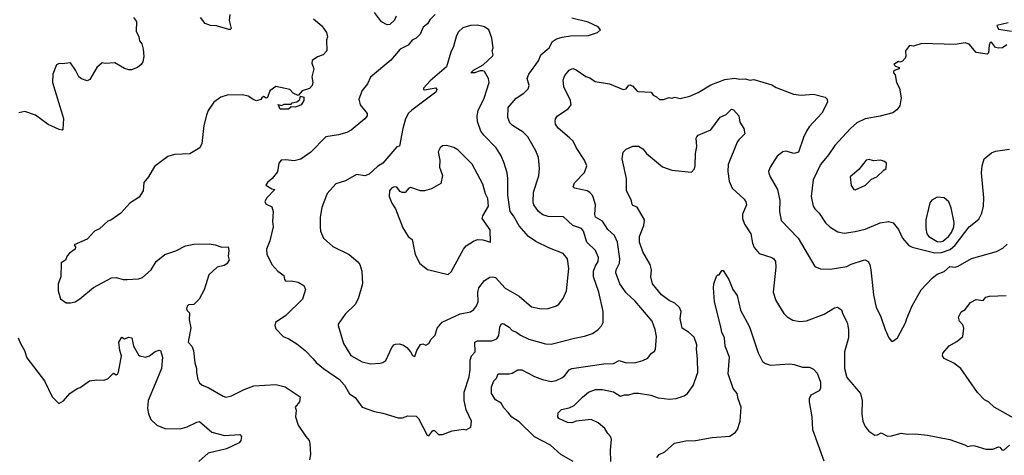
# Model space of a CAD drawing. Extents: x 1933546 to 2138868, y 524910 to 667279.
# Tile 209 of 256: x 2025850 to 2032938, y 603099 to 606239. Entities that reach past the tile are written whole.
import ezdxf

# ---------------------------------------------------------------- set-up
doc = ezdxf.new("R2010")
doc.units = 0

msp = doc.modelspace()

# ---------------------------------------------------------------- linework, layer by layer
at = {"layer": '0CON10XD'}
for points in [[(2026668.8, 606255), (2026691.2, 606225), (2026688.8, 606155), (2026707.5, 606115), (2026713.8, 606085), (2026728.8, 606065), (2026740, 606025), (2026744.1, 605974.1), (2026737.5, 605935), (2026725, 605916.7), (2026697.5, 605895), (2026655, 605876.7), (2026637, 605877), (2026605, 605886.7), (2026535, 605926.7), (2026465, 605922.5), (2026445, 605927.5), (2026406.4, 605893.6), (2026355, 605807.5), (2026335, 605797.5), (2026295, 605812.5), (2026275, 605827.5), (2026253.3, 605875), (2026215, 605927.5), (2026155, 605920), (2026135, 605923.3), (2026115, 605913.3), (2026089.2, 605845), (2026085.8, 605785), (2026166.1, 605526.1), (2026160, 605450), (2026155, 605443.3), (2026135, 605446.2), (2026055, 605484), (2025965, 605550), (2025887.7, 605577.7), (2025845, 605566.2)], [(2027363.3, 606275), (2027358.3, 606231.7), (2027372.5, 606175), (2027365, 606167.5), (2027355, 606168.8), (2027267.5, 606195), (2027225, 606196.9), (2027185, 606210), (2027152.5, 606255)], [(2028840.9, 606275), (2028803.6, 606236.4), (2028785, 606209.2), (2028755.6, 606184.4), (2028732.9, 606135), (2028705.4, 606104.6), (2028675, 606090.8), (2028645.6, 606055), (2028590, 606025), (2028522.1, 605947.9), (2028375.7, 605824.3), (2028354.1, 605775.9), (2028315, 605727.5), (2028292, 605665), (2028302, 605625), (2028351.2, 605561.2), (2028350.9, 605545), (2028335.5, 605525), (2028237.1, 605442.9), (2028205, 605426.5), (2028145, 605408.6), (2028055, 605393.8), (2027947, 605283), (2027875, 605234.2), (2027825, 605220.4), (2027765, 605229.4), (2027733.3, 605225), (2027715.9, 605204.1), (2027707, 605143), (2027667.2, 605092.8), (2027634.2, 605065), (2027622.5, 605045), (2027665, 605020), (2027687.5, 605015), (2027627.9, 604952.1), (2027615.8, 604925), (2027625, 604908), (2027665, 604890), (2027674, 604855), (2027670.8, 604785), (2027676, 604745), (2027652, 604645), (2027626.2, 604585), (2027628.8, 604548.8), (2027665, 604474), (2027708, 604425), (2027752, 604395), (2027755.6, 604365), (2027765, 604353.1), (2027805.6, 604355.6), (2027855, 604345.6), (2027895, 604322), (2027908.6, 604295), (2027886.8, 604223.2), (2027765, 604106.2), (2027692.5, 604055), (2027687.5, 604035), (2027695, 604010), (2027746.7, 603955), (2027787.7, 603937.7), (2027845, 603902), (2027906.2, 603855), (2027963, 603793), (2027985, 603766.7), (2028036.7, 603725), (2028152.5, 603645), (2028187.5, 603605), (2028225, 603542.5), (2028265.7, 603515.7), (2028315.9, 603445.9), (2028405, 603414.2), (2028465, 603402.9), (2028575, 603368), (2028605, 603368.8), (2028645, 603383.3), (2028705, 603380), (2028720, 603365), (2028784, 603245), (2028795, 603240)], [(2028560, 606265), (2028549.5, 606235), (2028515, 606203.8), (2028495, 606202.5), (2028453.8, 606223.8), (2028405, 606290.8)], [(2027965, 606244), (2028024.4, 606194.4), (2028060, 606145), (2028066, 606115), (2028058.3, 606091.7), (2028060.4, 606015), (2028036, 605984), (2027995, 605970.9), (2027955, 605943.8), (2027953.5, 605925), (2027968.6, 605885), (2027952.7, 605827.3), (2027960, 605785), (2027956.2, 605765), (2027937.3, 605742.7), (2027883.3, 605725), (2027855, 605692.5), (2027820, 605710), (2027795, 605736.2), (2027695, 605756.5), (2027650, 605725), (2027633.3, 605676.7), (2027625, 605673.3), (2027605, 605683.8), (2027593.8, 605675), (2027585, 605663.8), (2027555, 605653.8), (2027535, 605660), (2027495, 605686.2), (2027455, 605696), (2027345, 605693.3), (2027299.3, 605680.7), (2027247.5, 605645), (2027206.7, 605585), (2027195, 605550), (2027176.2, 605475), (2027161.2, 605345), (2027146.7, 605315), (2027075, 605272.5), (2026965, 605266.7), (2026916.4, 605253.6), (2026820.5, 605179.5), (2026777.5, 605105), (2026743.3, 605065), (2026738, 605005), (2026711.2, 604958.8), (2026643.3, 604915), (2026577.5, 604845), (2026506.1, 604793.9), (2026483.9, 604786.1), (2026425, 604730), (2026390, 604715), (2026335, 604657.5), (2026243.6, 604616.4), (2026251.7, 604601.7), (2026250, 604585), (2026210, 604555), (2026193, 604537), (2026180, 604505), (2026150, 604485), (2026147.5, 604385), (2026127.5, 604335), (2026127.5, 604285), (2026145, 604227.5), (2026185, 604197.5), (2026215, 604196.7), (2026250, 604205), (2026284.1, 604225.9), (2026381.7, 604308.3), (2026511.3, 604378.7), (2026545, 604380.8), (2026595, 604365.8), (2026625, 604365.8), (2026705, 604371.2), (2026735, 604381.2), (2026796.2, 604435), (2026832, 604495), (2026895, 604545.6), (2026975, 604572.9), (2027045, 604608.6), (2027105, 604620), (2027215, 604621.9), (2027257.5, 604615), (2027305, 604598.1), (2027350.3, 604600.3), (2027356.9, 604575), (2027350, 604535), (2027358, 604505), (2027341.7, 604478.3), (2027322.4, 604467.6), (2027271.2, 604455), (2027211.2, 604398.8), (2027178.8, 604291.2), (2027143.3, 604225), (2027105, 604186.7), (2027065, 604184.2), (2027055, 604173.8), (2027050.9, 604155), (2027055, 604142), (2027072.5, 604125), (2027069.6, 604075), (2027081.7, 604018.3), (2027063.8, 603915), (2027090, 603885), (2027100.8, 603855), (2027110, 603765), (2027122.5, 603725), (2027122, 603695), (2027132, 603645), (2027145, 603620), (2027164.3, 603604.3), (2027207.9, 603587.9), (2027315, 603524), (2027335, 603518), (2027375, 603527.5), (2027466.4, 603573.6), (2027535, 603598.6), (2027695, 603608.1), (2027762.4, 603592.4), (2027870.3, 603520.3), (2027864.4, 603485), (2027833.3, 603445), (2027840, 603425), (2027836, 603375), (2027854, 603315), (2027911.2, 603235), (2027934, 603205), (2027939.2, 603185), (2027943.8, 603105), (2027937, 603067)], [(2028375, 603757.1), (2028445, 603762.5), (2028465, 603768), (2028485, 603783.3), (2028528.8, 603875), (2028543.3, 603895), (2028555, 603898.8), (2028585, 603903.3), (2028612.3, 603892.3), (2028635.9, 603875.9), (2028662.5, 603845), (2028677, 603817), (2028695, 603810), (2028710, 603855), (2028735, 603896.7), (2028753, 603903), (2028775, 603893.8), (2028795.7, 603904.3), (2028813.3, 603935), (2028841.2, 603965), (2028854.5, 604015.5), (2028892.6, 604057.4), (2029021.4, 604118.6), (2029095, 604132.1), (2029120.1, 604149.9), (2029138.5, 604175), (2029149.6, 604205), (2029147.3, 604272.7), (2029155.7, 604305), (2029195, 604358.8), (2029235, 604382.5), (2029255, 604385.7), (2029275, 604379.4), (2029345, 604303.9), (2029444.8, 604244.8), (2029535, 604169.5), (2029605, 604155.6), (2029655, 604157.8), (2029715, 604175.8), (2029732.1, 604187.9), (2029762.1, 604227.9), (2029785.8, 604285), (2029804.3, 604445), (2029792.5, 604515), (2029763.2, 604553.2), (2029665, 604590.6), (2029565, 604640), (2029512, 604675), (2029445, 604752), (2029404.4, 604825), (2029380, 604855), (2029364.6, 604974.6), (2029364.5, 605094.5), (2029358.9, 605135), (2029337.3, 605205), (2029315, 605256.2), (2029279.2, 605315), (2029191.1, 605405), (2029170, 605435), (2029145.5, 605505), (2029143.6, 605546.4), (2029151.5, 605585), (2029193.8, 605673.8), (2029230.6, 605785), (2029225.5, 605815), (2029195, 605864.4), (2029185, 605870.8), (2029165, 605870), (2029123.3, 605855), (2029096.7, 605855), (2029117.1, 605875), (2029186.7, 605913.3), (2029253.8, 605975), (2029258, 605985), (2029251.2, 606015), (2029258.8, 606035), (2029250, 606105), (2029226.7, 606165), (2029196.1, 606186.1), (2029145, 606198), (2029095, 606195.8), (2029041.2, 606178.8), (2029008.7, 606151.3), (2028994.6, 606125.4), (2028973.5, 606045), (2028953.1, 606005), (2028922.3, 605897.7), (2028805, 605798.8), (2028756.2, 605745), (2028757.5, 605735), (2028765, 605732), (2028845, 605746.2), (2028852.5, 605735), (2028846.2, 605715), (2028674, 605586), (2028648.9, 605565), (2028627.1, 605525), (2028607.5, 605455), (2028585, 605327.5), (2028565, 605321.2), (2028465, 605204.3), (2028425, 605179.4), (2028365, 605124.3), (2028335, 605112.5), (2028275, 605123.3), (2028195, 605076.7), (2028125, 605056.2), (2028064, 604985), (2028026, 604885), (2028014.2, 604815), (2028012.9, 604745), (2028016.4, 604713.6), (2028038, 604665), (2028105, 604604.2), (2028221.2, 604545), (2028284.4, 604494.4), (2028299.2, 604475), (2028314.3, 604425), (2028317.5, 604335), (2028287.5, 604227.5), (2028264, 604185), (2028194, 604115), (2028143.8, 604045), (2028142, 604035), (2028181.1, 603905), (2028235, 603818.9), (2028315, 603772.5), (2028375, 603757.1)], [(2028795, 603240), (2028825, 603278), (2028836.8, 603276.8), (2028865, 603250), (2028895, 603250), (2028963.9, 603276.1), (2029045, 603286.2), (2029065, 603283.3), (2029098.3, 603301.7), (2029102, 603345), (2029063.9, 603426.1), (2029050, 603495), (2029049.2, 603555), (2029085.6, 603665), (2029092.4, 603717.6), (2029091.8, 603785), (2029103.3, 603815), (2029129.6, 603845), (2029125.7, 603914.3), (2029145, 603923.1), (2029250, 603925), (2029285, 603939.2), (2029298.6, 603961.4), (2029307, 604023), (2029316.7, 604045), (2029325, 604050), (2029335, 604046), (2029372.8, 604022.8), (2029395, 603999.4), (2029427.1, 603987.1), (2029456.2, 603965), (2029516.2, 603935), (2029635, 603902.2), (2029675, 603900.5), (2029845, 603943.3), (2029915, 603956.5), (2029972.4, 603977.6), (2030014.4, 604005.6), (2030039.1, 604030.9), (2030050, 604055), (2030050.6, 604135), (2030019.5, 604275), (2029980.8, 604385), (2029981.8, 604425), (2029994.6, 604465), (2030014.5, 604495), (2030016.9, 604525), (2029995.6, 604575), (2029932.9, 604635), (2029908.2, 604715), (2029895, 604733.3), (2029832.2, 604755), (2029765, 604816.9), (2029655, 604820), (2029615, 604832.9), (2029585.9, 604855.9), (2029550.9, 604905), (2029546.2, 604925), (2029549.1, 604995), (2029586.5, 605113.5), (2029591.4, 605165), (2029584.2, 605244.2), (2029566.1, 605293.9), (2029509.2, 605395), (2029475, 605426.9), (2029398.6, 605475), (2029377.5, 605495), (2029364.4, 605534.4), (2029365.6, 605605), (2029425, 605672.5), (2029480.3, 605709.7), (2029509.7, 605740.3), (2029516.9, 605765), (2029503.3, 605815), (2029515.6, 605845), (2029585, 605940.8), (2029601.8, 605985), (2029660.8, 606035), (2029685, 606082), (2029715, 606100), (2029755, 606113.1), (2029815, 606122.5), (2029945, 606123.8), (2030010, 606145), (2030030, 606165), (2030015, 606187.5), (2029941.7, 606221.7), (2029825, 606248.8)], [(2032965, 606216), (2032882.9, 606197.1), (2032895, 606170.8), (2032990, 606155)], [(2032955, 606057.5), (2032925, 606036.7), (2032895, 606033.8), (2032875, 606038.8), (2032845, 606077.5), (2032836.4, 606073.6), (2032828, 606055), (2032825, 606000), (2032815, 605990), (2032735, 606002.5), (2032685, 606062.5), (2032655, 606072.5), (2032585, 606058.8), (2032345, 606066.7), (2032285, 606047.5), (2032255, 606052.5), (2032227.5, 606015), (2032230, 605975), (2032225, 605960), (2032205, 605940), (2032185, 605933.3), (2032175, 605937.5), (2032142.5, 605915), (2032155, 605903.3), (2032180, 605895), (2032180, 605885), (2032152.5, 605875), (2032140, 605865), (2032140, 605855), (2032151.7, 605841.7), (2032162.5, 605785), (2032183.3, 605745), (2032195.8, 605675), (2032185, 605616.7), (2032165, 605588.8), (2032135, 605566.2), (2032045, 605542.5), (2031935, 605524.2), (2031876.7, 605495), (2031830, 605455), (2031717.2, 605332.8), (2031673.3, 605265), (2031614.7, 605195), (2031561.8, 605085), (2031547.8, 604965), (2031562.2, 604895), (2031573.1, 604875), (2031605.8, 604845), (2031651.2, 604775), (2031685, 604743.8), (2031738.3, 604708.3), (2031785, 604700), (2031865, 604710.8), (2031935, 604728.6), (2032045, 604774.3), (2032105, 604783.1), (2032138, 604775), (2032175, 604726.2), (2032205, 604663.3), (2032251.2, 604611.2), (2032275, 604598.2), (2032437.4, 604557.4), (2032485, 604559.5), (2032548, 604582), (2032585, 604614.1), (2032685.3, 604744.7), (2032755, 604800), (2032776.6, 604843.4), (2032787.9, 604895), (2032790.4, 604955), (2032774.2, 605135), (2032778.6, 605185), (2032793.3, 605235), (2032845, 605278), (2032875, 605290.8), (2032974.2, 605305.8)], [(2029833.3, 603055), (2029745, 603104), (2029670.9, 603170.9), (2029555, 603231.9), (2029445, 603340.5), (2029394, 603374), (2029367.1, 603407.1), (2029335, 603440.8), (2029317.1, 603475), (2029275, 603498.5), (2029246.1, 603545), (2029246.5, 603593.5), (2029263.7, 603636.3), (2029283.3, 603655), (2029294.6, 603685.4), (2029373.4, 603686.6), (2029395, 603691.9), (2029435, 603714.3), (2029465, 603714.5), (2029555, 603666.9), (2029614.6, 603644.6), (2029675, 603631.2), (2029711.3, 603638.7), (2029751.8, 603658.2), (2029773.4, 603675), (2029805.2, 603714.8), (2029825, 603723.8), (2030055, 603758.5), (2030125, 603761.1), (2030165, 603781.9), (2030215, 603765.7), (2030285, 603767.5), (2030335, 603781.4), (2030371.3, 603798.7), (2030395, 603833.3), (2030420, 603850), (2030427.5, 603862.5), (2030434.1, 603955.9), (2030425.7, 604005), (2030402, 604065), (2030280.7, 604210.7), (2030215, 604270.6), (2030170.4, 604335), (2030142.3, 604415), (2030145, 604436.2), (2030166.7, 604483.3), (2030171.1, 604515), (2030154.4, 604635), (2030132.2, 604682.2), (2030085, 604726.7), (2030045, 604785.7), (2029994.4, 604815), (2029989.5, 604835), (2029995.8, 604905), (2029975, 604968.2), (2029955, 604992.9), (2029935, 605004.6), (2029845, 605024.4), (2029834.2, 605035), (2029845, 605063.8), (2029915, 605136.7), (2029932.5, 605185), (2029917.1, 605225), (2029856.5, 605316.5), (2029835, 605363.8), (2029807.8, 605387.8), (2029726.6, 605456.6), (2029708, 605485), (2029703.8, 605505), (2029708, 605525), (2029721.2, 605545), (2029798.8, 605595), (2029820, 605625), (2029815.8, 605655), (2029768, 605755), (2029762.5, 605805), (2029773.2, 605836.8), (2029805, 605873.8), (2029825, 605884), (2029835, 605886), (2029855, 605877.1), (2029925, 605829.4), (2029955, 605818.6), (2029993.6, 605793.6), (2030095, 605775.6), (2030195, 605734.2), (2030215, 605740.8), (2030235, 605767.5), (2030245, 605770), (2030265, 605759.2), (2030294.5, 605724.5), (2030305, 605720), (2030396.1, 605716.1), (2030410, 605695), (2030435, 605682.5), (2030455, 605663.3), (2030485, 605663.3), (2030525, 605677.5), (2030545, 605672.5), (2030565, 605680), (2030605, 605671.2), (2030675, 605686.2), (2030735, 605714.3), (2030825, 605768.2), (2030925, 605807.3), (2030995, 605816.5), (2031035, 605810), (2031075, 605812.2), (2031105, 605801.9), (2031135, 605806.7), (2031265, 605769.4), (2031295, 605749.5), (2031420.9, 605700.9), (2031475, 605694.4), (2031565, 605702.5), (2031648.9, 605678.9), (2031662.5, 605665), (2031665.5, 605644.5), (2031623.1, 605565), (2031533.8, 605466.2), (2031514.5, 605435.5), (2031491.7, 605388.3), (2031456.8, 605283.2), (2031425, 605274.3), (2031365, 605292), (2031343, 605287), (2031303.8, 605255), (2031252.5, 605175), (2031240.8, 605145), (2031241.7, 605131.7), (2031251.4, 605105), (2031305.4, 605015.4), (2031321.4, 604935), (2031320.6, 604855), (2031330.7, 604790.7), (2031454.4, 604665), (2031575, 604460), (2031615, 604442.5), (2031685, 604441.4), (2031805, 604460), (2031835, 604477.3), (2031925, 604505.7), (2031936.8, 604506.8), (2031956.8, 604496.8), (2031968.6, 604475), (2031976.9, 604435), (2031995.5, 604255), (2032015.6, 604165), (2032047.1, 604105), (2032079.2, 604005), (2032106, 603946), (2032125, 603922.5), (2032135, 603922.5), (2032170, 603945), (2032226.8, 604053.2), (2032235.6, 604084.4), (2032275, 604176.2), (2032339.4, 604290.6), (2032417.5, 604375), (2032455, 604404.4), (2032505.5, 604424.5), (2032545, 604458.9), (2032585, 604455.8), (2032605, 604461.4), (2032701.7, 604518.3), (2032881.7, 604568.3), (2032927.3, 604592.7), (2032958.3, 604621.7)], [(2027725, 605592.5), (2027711.7, 605628.3), (2027735, 605620), (2027755, 605630), (2027805, 605630), (2027811.7, 605638.3), (2027845, 605647.5), (2027867.7, 605662.3), (2027871.7, 605688.3), (2027895, 605680), (2027896, 605655), (2027876.7, 605625), (2027835, 605607.5), (2027805, 605610), (2027785, 605593.3), (2027725, 605592.5)], [(2030106.4, 603055), (2030102.1, 603135), (2030110, 603215), (2030104, 603235), (2030083.8, 603255), (2030061.4, 603291.4), (2030015, 603332.9), (2029965, 603357.1), (2029855, 603344.4), (2029825, 603332.5), (2029793.3, 603335), (2029730, 603365), (2029723.3, 603375), (2029726.7, 603405), (2029751.1, 603428.9), (2029805, 603441.5), (2029841.8, 603458.2), (2029901.4, 603518.6), (2029945, 603553.1), (2029995, 603572.7), (2030045, 603573.5), (2030125, 603555.6), (2030175, 603525.8), (2030205, 603534.4), (2030235, 603534.4), (2030272.6, 603547.4), (2030305, 603547.5), (2030392.6, 603532.6), (2030445, 603512.5), (2030488.3, 603508.3), (2030525, 603503.5), (2030575, 603507.1), (2030633, 603527), (2030656.4, 603543.6), (2030697.6, 603602.4), (2030731.1, 603695), (2030730.5, 603795), (2030721.1, 603865), (2030724.2, 603895.8), (2030705, 603949.2), (2030665.4, 603985.4), (2030618.7, 604015), (2030603.8, 604085), (2030611.1, 604135), (2030600, 604165), (2030565.3, 604195.3), (2030525, 604215.7), (2030470.6, 604255), (2030406, 604335), (2030392.5, 604385), (2030398.1, 604435), (2030388.6, 604475), (2030336.4, 604566.4), (2030312.9, 604635), (2030312.2, 604675), (2030343.3, 604755), (2030347.5, 604795), (2030296.1, 604886.1), (2030265, 604900), (2030257.5, 604912.5), (2030253.3, 604935), (2030218.8, 605005), (2030217.1, 605095), (2030186.4, 605235), (2030195, 605283.8), (2030215, 605305.7), (2030265, 605326.2), (2030305, 605326), (2030335, 605306.9), (2030361.9, 605275), (2030477.1, 605177.1), (2030545, 605153.1), (2030685, 605140), (2030707, 605163), (2030712.5, 605185), (2030713.9, 605273.9), (2030724.4, 605325), (2030720, 605385), (2030724.3, 605395), (2030735, 605406.9), (2030825.4, 605444.6), (2030893.1, 605536.9), (2030936.2, 605555), (2030975, 605593.3), (2030987.7, 605587.7), (2031026.7, 605545), (2031035, 605500), (2031064, 605455), (2031071.2, 605415), (2031027.3, 605372.7), (2031013.7, 605356.3), (2030950, 605195), (2030947.3, 605145), (2030958.1, 605075), (2030980, 605025), (2031065.8, 604945), (2031077.5, 604925), (2031082, 604905), (2031053.2, 604836.8), (2031054.2, 604805.8), (2031068.6, 604765), (2031112.9, 604695), (2031125, 604627.5), (2031136.6, 604596.6), (2031172.4, 604552.4), (2031265, 604524.3), (2031279.2, 604515), (2031291.4, 604495), (2031294.3, 604454.3), (2031274.2, 604275), (2031294.2, 604215), (2031349.7, 604119.7), (2031375.7, 604095.7), (2031415, 604074), (2031465, 604064.2), (2031515, 604069.2), (2031640, 604115), (2031715, 604162.5), (2031737.3, 604167.3), (2031765, 604146.2), (2031774.4, 604115), (2031805.5, 604055), (2031815.6, 604005), (2031815.6, 603945), (2031786.7, 603845), (2031786.9, 603725), (2031805, 603660.8), (2031901.9, 603545), (2031915.7, 603495), (2031911.4, 603395), (2031918.8, 603345), (2031935.8, 603305.8), (2031962.3, 603272.3), (2032005, 603243.3), (2032025, 603246.2), (2032051.7, 603261.7), (2032096.1, 603236.1), (2032125, 603238), (2032195, 603258), (2032240.3, 603250.3), (2032295, 603254.3), (2032385, 603244), (2032545, 603212), (2032653.6, 603173.6), (2032675, 603163.3), (2032705, 603170), (2032726.4, 603166.4), (2032805, 603142.5), (2032855, 603143.3), (2032895, 603160), (2032905, 603157.5), (2032919.3, 603139.3), (2032935, 603136.2), (2032975, 603171.2)], [(2028935, 604402), (2028955, 604420), (2029045, 604584), (2029065, 604608.6), (2029116.8, 604643.2), (2029145, 604654.2), (2029185, 604650.8), (2029240, 604635), (2029236.7, 604725), (2029180, 604805), (2029183.1, 604825), (2029226.1, 604895), (2029220.7, 604950.7), (2029204.1, 604984.1), (2029183.1, 605053.1), (2029106.4, 605196.4), (2029005, 605300.6), (2028975, 605317.1), (2028925, 605332), (2028895, 605328.8), (2028876.7, 605315), (2028863.1, 605285), (2028874.2, 605225), (2028872, 605175), (2028893.8, 605115), (2028882.7, 605057.3), (2028815, 605018.8), (2028765, 605004.3), (2028735, 605004.3), (2028665, 605028.5), (2028652.2, 605025), (2028625, 604992), (2028602.3, 604992.3), (2028589.3, 604999.3), (2028565, 605030.6), (2028547, 605033), (2028526.6, 605023.4), (2028512.9, 605005), (2028509.2, 604965), (2028530, 604915), (2028556, 604875), (2028607.3, 604737.3), (2028645.6, 604675.6), (2028675, 604654), (2028697.5, 604545), (2028731.2, 604481.2), (2028785, 604438.8), (2028935, 604402)], [(2031865, 605013.3), (2031937.5, 605045), (2031981.7, 605088.3), (2032020, 605105), (2032070, 605155), (2032087.5, 605165), (2032090, 605205), (2032075, 605217.5), (2032045.8, 605225.8), (2031995, 605221.9), (2031965, 605230), (2031944, 605225), (2031891.1, 605158.9), (2031828, 605105), (2031835, 605043.3), (2031854.1, 605014.1), (2031865, 605013.3)], [(2032475, 604636.9), (2032495, 604642.6), (2032535, 604674.7), (2032558.1, 604705), (2032574.6, 604745), (2032576.9, 604776.9), (2032555, 604882.5), (2032538.6, 604925), (2032505, 604954), (2032455, 604960), (2032415, 604937.5), (2032401.2, 604918.8), (2032373.1, 604795), (2032373.2, 604733.2), (2032381.1, 604695), (2032394.4, 604675), (2032455, 604640), (2032475, 604636.9)], [(2030437, 603083), (2030452.5, 603105), (2030493.3, 603125), (2030562.7, 603187.3), (2030645, 603202.9), (2030715, 603205.6), (2030835, 603227.8), (2030962.7, 603237.3), (2031003.3, 603265), (2031016.2, 603285), (2031036, 603345), (2031044.3, 603445), (2031022.5, 603505), (2031015.7, 603545), (2030985, 603580), (2030950, 603685), (2030959.4, 603805), (2030928.8, 603885), (2030924, 603945), (2030905.5, 603985.5), (2030895.6, 604035), (2030851.5, 604205), (2030844.4, 604305.6), (2030846.2, 604335), (2030865, 604390), (2030875, 604400), (2030885, 604400), (2030905, 604430), (2030915, 604430), (2030955.7, 604365), (2030984.2, 604295), (2031015, 604250), (2031038.1, 604145), (2031104.6, 604024.6), (2031165, 603836.7), (2031198, 603775), (2031219.7, 603759.7), (2031255, 603749.2), (2031393, 603757), (2031425, 603753.3), (2031485, 603734.3), (2031535, 603733.3), (2031565, 603720), (2031590.9, 603690.9), (2031615.7, 603625), (2031615, 603580), (2031605.8, 603564.2), (2031545, 603532.5), (2031533.9, 603506.1), (2031534, 603484), (2031552.9, 603375), (2031558, 603285), (2031638.3, 603058.3)], [(2033006.1, 603366.1), (2032865.8, 603445), (2032823.8, 603483.8), (2032795, 603499.4), (2032745, 603551.4), (2032623.9, 603723.9), (2032575, 603763.1), (2032505, 603797.5), (2032492.9, 603815), (2032494.2, 603835), (2032541.7, 603888.3), (2032595, 603918.8), (2032640, 603955), (2032647.5, 604015), (2032638.3, 604038.3), (2032615.8, 604065.8), (2032607.5, 604095), (2032626.1, 604133.9), (2032655, 604150), (2032695, 604200), (2032735, 604222.5), (2032785, 604213.8), (2032805, 604237.5), (2032830, 604245), (2032950.5, 604250.5)], [(2025840, 603945), (2025855.7, 603905.7), (2025886.2, 603855), (2025901.7, 603801.7), (2026030, 603635), (2026085, 603520), (2026133, 603473), (2026165, 603492.5), (2026212.5, 603545), (2026265, 603580), (2026285, 603586.7), (2026352.5, 603635), (2026405, 603643.8), (2026455, 603641.2), (2026485, 603651.2), (2026525, 603690), (2026545, 603680), (2026555, 603683.3), (2026562.7, 603697.3), (2026583.8, 603815), (2026571.1, 603855), (2026564.3, 603915), (2026585, 603950), (2026605, 603937.5), (2026635, 603950), (2026656.7, 603945), (2026668.8, 603885), (2026705, 603822.5), (2026715, 603816.7), (2026755, 603806.7), (2026785, 603816.2), (2026825, 603847.1), (2026855, 603856), (2026865, 603853.3), (2026878.1, 603805), (2026870, 603725), (2026825.8, 603615), (2026774, 603495), (2026770, 603435), (2026777.7, 603397.7), (2026795, 603357.5), (2026837.5, 603315), (2026895, 603292), (2027005, 603289.2), (2027055, 603302.9), (2027125, 603338.6), (2027145, 603341.4), (2027234.6, 603264.6), (2027325, 603242.2), (2027435, 603250), (2027446.2, 603235), (2027441.2, 603205), (2027430.8, 603189.2), (2027338.8, 603145), (2027206.6, 603113.4), (2027138.8, 603055)]]:
    msp.add_lwpolyline(points, dxfattribs=at)

doc.saveas('drawing.dxf')
